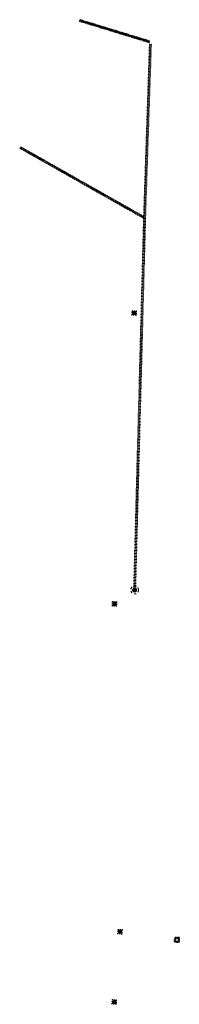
# Model space of a CAD drawing. Header units: feet. Extents: x 2385925 to 2388261, y 226994 to 234026.
# Tile 1 of 5: x 2386790 to 2386907, y 226994 to 227715. Entities that reach past the tile are written whole.
import ezdxf

# ---------------------------------------------------------------- set-up
doc = ezdxf.new("R2010")
doc.units = ezdxf.units.FT
doc.header["$MEASUREMENT"] = 0
for name, pattern in [('drainage01', [1.6, 0.85, -0.75]), ('OhDOT_USTN5', [0.11, 0.055, -0.055]), ('REDO_Drainage01', [1.6, 0.85, -0.75])]:
    doc.linetypes.add(name, pattern=pattern)
doc.layers.add('DR_X_Cells', color=121, linetype='Continuous', lineweight=35)
doc.layers.add('DR_X_Storm_Sewer', color=133, linetype='OhDOT_USTN5', lineweight=35)

# ---------------------------------------------------------------- blocks, each defined once
blk = doc.blocks.new('CB22A-X')
at = {"layer": 'Defpoints', "color": 20, "linetype": 'drainage01', "lineweight": 0}
blk.add_lwpolyline([(-1, 1), (1, 1), (1, -1), (-1, -1), (-1, 1)], close=True, dxfattribs=at)
at = {"layer": 'DR_X_Cells', "color": 151, "linetype": 'Continuous', "lineweight": 0}
for p, q in [((-1.15, -0.61), (0.61, 1.15)), ((-1.15, 0.52), (-0.52, 1.15)), ((-0.55, -1.15), (1.15, 0.55)), ((0.58, -1.15), (1.15, -0.58))]:
    blk.add_line(p, q, dxfattribs=at)
at = {"layer": 'DR_X_Cells', "color": 151, "linetype": 'drainage01', "lineweight": 0}
blk.add_lwpolyline([(-1.67, 1.67), (1.67, 1.67), (1.67, -1.67), (-1.67, -1.67), (-1.67, 1.67)], close=True, dxfattribs=at)
at = {"layer": 'DR_X_Cells', "color": 151, "linetype": 'Continuous', "lineweight": 0, "flags": 128}
blk.add_lwpolyline([(-1.15, 1.15), (1.15, 1.15), (1.15, -1.15), (-1.15, -1.15), (-1.15, 1.15)], close=True, dxfattribs=at)
blk = doc.blocks.new('CB7-X')
at = {"layer": 'Defpoints', "color": 20, "linetype": 'REDO_Drainage01', "lineweight": 0}
blk.add_circle((0, 0), 0.75, dxfattribs=at)
at = {"layer": 'DR_X_Cells', "color": 151, "linetype": 'Continuous', "lineweight": 0}
for p, q in [((-0.73, -0.15), (0.15, 0.73)), ((-0.54, -0.52), (0.52, 0.54)), ((-0.18, -0.73), (0.73, 0.18))]:
    blk.add_line(p, q, dxfattribs=at)
at = {"layer": 'DR_X_Cells', "color": 151, "linetype": 'REDO_Drainage01', "lineweight": 0}
blk.add_circle((0, 0), 1.42, dxfattribs=at)
at = {"layer": 'DR_X_Cells', "color": 151, "linetype": 'Continuous', "lineweight": 0}
blk.add_circle((0, 0), 0.75, dxfattribs=at)

msp = doc.modelspace()

# ---------------------------------------------------------------- linework, layer by layer
at = {"layer": 'DR_X_Storm_Sewer'}
for points in [[(2386884.79, 227698.52), (2386833.37, 227714.28)], [(2386884.93, 227699), (2386833.52, 227714.76)], [(2386885.08, 227699.48), (2386833.66, 227715.24)], [(2386873.43, 227297.28), (2386880.72, 227569.98), (2386885.02, 227697.87)], [(2386874.43, 227297.26), (2386881.72, 227569.95), (2386886.02, 227697.84)], [(2386789.84, 227621.2), (2386880.97, 227569.53)], [(2386790.33, 227622.07), (2386881.47, 227570.4)]]:
    msp.add_lwpolyline(points, dxfattribs=at)
for points in [[(2386903.18, 227039.29), (2386906.51, 227039.18), (2386906.62, 227042.51), (2386903.28, 227042.62)], [(2386903.72, 227039.79), (2386906.01, 227039.72), (2386906.08, 227042.01), (2386903.79, 227042.08)]]:
    msp.add_lwpolyline(points, close=True, dxfattribs=at)

# ---------------------------------------------------------------- block references
at = {"layer": 'DR_X_Cells'}
for p in [(2386873.57, 227500.24), (2386859.25, 227287.05)]:
    msp.add_blockref('CB22A-X', p, dxfattribs=at)
at = {"layer": 'DR_X_Cells', "xscale": 2, "yscale": 2, "zscale": 2}
msp.add_blockref('CB7-X', (2386873.93, 227297.27), dxfattribs=at)
at = {"layer": 'DR_X_Cells', "rotation": 358.233333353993}
for p in [(2386863.22, 227046.79), (2386859.04, 226995.33)]:
    msp.add_blockref('CB22A-X', p, dxfattribs=at)

doc.saveas('drawing.dxf')
